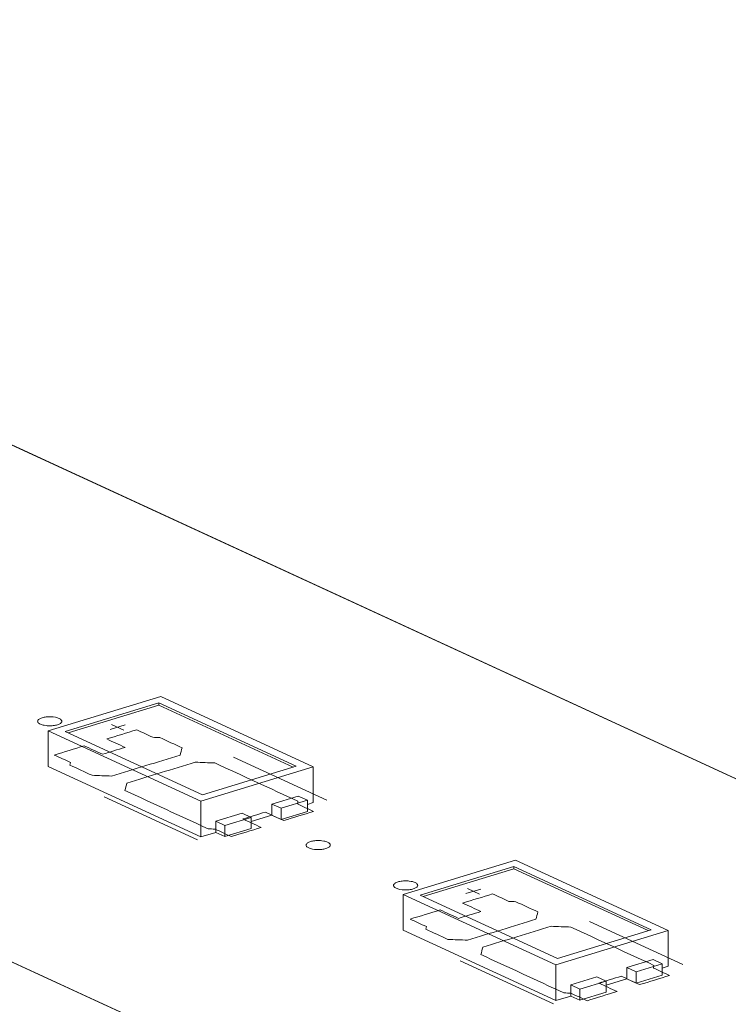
# Model space of a CAD drawing. Header units: inches. Extents: x -36 to 647, y 177 to 609.
# Tile 49 of 256: x 288 to 303, y 264 to 284. Entities that reach past the tile are written whole.
import ezdxf

# ---------------------------------------------------------------- set-up
doc = ezdxf.new("R2010")
doc.units = ezdxf.units.IN
doc.header["$MEASUREMENT"] = 0
doc.layers.add('1', color=7, linetype='Continuous')

# ---------------------------------------------------------------- blocks, each defined once
blk = doc.blocks.new('block 3382')
at = {"layer": '1', "color": 155, "lineweight": 18, "true_color": 0x4c7299}
blk.add_lwpolyline([(345.001, 238.214), (269.112, 273.221)], dxfattribs=at)
blk = doc.blocks.new('block 3430')
at = {"layer": '1', "color": 155, "lineweight": 18, "true_color": 0x4c7299}
blk.add_lwpolyline([(291.824, 268.028), (288.983, 269.338)], dxfattribs=at)
blk = doc.blocks.new('block 3431')
at = {"layer": '1', "color": 155, "lineweight": 18, "true_color": 0x4c7299}
blk.add_lwpolyline([(293.763, 268.62), (291.824, 268.028)], dxfattribs=at)
blk = doc.blocks.new('block 3432')
at = {"layer": '1', "color": 155, "lineweight": 18, "true_color": 0x4c7299}
blk.add_lwpolyline([(290.922, 269.931), (293.763, 268.62)], dxfattribs=at)
blk = doc.blocks.new('block 3433')
at = {"layer": '1', "color": 155, "lineweight": 18, "true_color": 0x4c7299}
blk.add_lwpolyline([(290.958, 270.063), (288.631, 269.352)], dxfattribs=at)
blk = doc.blocks.new('block 3434')
at = {"layer": '1', "color": 155, "lineweight": 18, "true_color": 0x4c7299}
blk.add_lwpolyline([(288.631, 269.352), (291.787, 267.896)], dxfattribs=at)
blk = doc.blocks.new('block 3435')
at = {"layer": '1', "color": 155, "lineweight": 18, "true_color": 0x4c7299}
blk.add_lwpolyline([(291.787, 267.896), (294.114, 268.607)], dxfattribs=at)
blk = doc.blocks.new('block 3436')
at = {"layer": '1', "color": 155, "lineweight": 18, "true_color": 0x4c7299}
blk.add_lwpolyline([(288.983, 269.338), (290.922, 269.931)], dxfattribs=at)
blk = doc.blocks.new('block 3437')
at = {"layer": '1', "color": 155, "lineweight": 18, "true_color": 0x4c7299}
blk.add_lwpolyline([(292.287, 267.394), (292.098, 267.481)], dxfattribs=at)
blk = doc.blocks.new('block 3438')
at = {"layer": '1', "color": 155, "lineweight": 18, "true_color": 0x4c7299}
blk.add_lwpolyline([(293.993, 267.915), (293.804, 268.002)], dxfattribs=at)
blk = doc.blocks.new('block 3439')
at = {"layer": '1', "color": 155, "lineweight": 18, "true_color": 0x4c7299}
blk.add_lwpolyline([(293.451, 267.749), (293.993, 267.915)], dxfattribs=at)
blk = doc.blocks.new('block 3440')
at = {"layer": '1', "color": 155, "lineweight": 18, "true_color": 0x4c7299}
blk.add_lwpolyline([(293.261, 267.836), (293.451, 267.749)], dxfattribs=at)
blk = doc.blocks.new('block 3441')
at = {"layer": '1', "color": 155, "lineweight": 18, "true_color": 0x4c7299}
blk.add_lwpolyline([(294.114, 268.607), (290.958, 270.063)], dxfattribs=at)
blk = doc.blocks.new('block 3442')
at = {"layer": '1', "color": 155, "lineweight": 18, "true_color": 0x4c7299}
blk.add_lwpolyline([(292.641, 267.647), (292.83, 267.559)], dxfattribs=at)
blk = doc.blocks.new('block 3443')
at = {"layer": '1', "color": 155, "lineweight": 18, "true_color": 0x4c7299}
blk.add_lwpolyline([(292.83, 267.559), (292.287, 267.394)], dxfattribs=at)
blk = doc.blocks.new('block 3544')
at = {"layer": '1', "color": 155, "lineweight": 18, "true_color": 0x4c7299}
blk.add_lwpolyline([(299.167, 264.641), (296.326, 265.951)], dxfattribs=at)
blk = doc.blocks.new('block 3545')
at = {"layer": '1', "color": 155, "lineweight": 18, "true_color": 0x4c7299}
blk.add_lwpolyline([(301.106, 265.233), (299.167, 264.641)], dxfattribs=at)
blk = doc.blocks.new('block 3546')
at = {"layer": '1', "color": 155, "lineweight": 18, "true_color": 0x4c7299}
blk.add_lwpolyline([(298.265, 266.543), (301.106, 265.233)], dxfattribs=at)
blk = doc.blocks.new('block 3547')
at = {"layer": '1', "color": 155, "lineweight": 18, "true_color": 0x4c7299}
blk.add_lwpolyline([(298.301, 266.675), (295.975, 265.964)], dxfattribs=at)
blk = doc.blocks.new('block 3548')
at = {"layer": '1', "color": 155, "lineweight": 18, "true_color": 0x4c7299}
blk.add_lwpolyline([(295.975, 265.964), (299.131, 264.509)], dxfattribs=at)
blk = doc.blocks.new('block 3549')
at = {"layer": '1', "color": 155, "lineweight": 18, "true_color": 0x4c7299}
blk.add_lwpolyline([(299.131, 264.509), (301.458, 265.219)], dxfattribs=at)
blk = doc.blocks.new('block 3550')
at = {"layer": '1', "color": 155, "lineweight": 18, "true_color": 0x4c7299}
blk.add_lwpolyline([(296.326, 265.951), (298.265, 266.543)], dxfattribs=at)
blk = doc.blocks.new('block 3551')
at = {"layer": '1', "color": 155, "lineweight": 18, "true_color": 0x4c7299}
blk.add_lwpolyline([(300.604, 264.449), (300.794, 264.362)], dxfattribs=at)
blk = doc.blocks.new('block 3552')
at = {"layer": '1', "color": 155, "lineweight": 18, "true_color": 0x4c7299}
blk.add_lwpolyline([(299.63, 264.006), (299.441, 264.094)], dxfattribs=at)
blk = doc.blocks.new('block 3553')
at = {"layer": '1', "color": 155, "lineweight": 18, "true_color": 0x4c7299}
blk.add_lwpolyline([(301.337, 264.528), (301.147, 264.615)], dxfattribs=at)
blk = doc.blocks.new('block 3554')
at = {"layer": '1', "color": 155, "lineweight": 18, "true_color": 0x4c7299}
blk.add_lwpolyline([(300.794, 264.362), (301.337, 264.528)], dxfattribs=at)
blk = doc.blocks.new('block 3555')
at = {"layer": '1', "color": 155, "lineweight": 18, "true_color": 0x4c7299}
blk.add_lwpolyline([(301.458, 265.219), (298.301, 266.675)], dxfattribs=at)
blk = doc.blocks.new('block 3556')
at = {"layer": '1', "color": 155, "lineweight": 18, "true_color": 0x4c7299}
blk.add_lwpolyline([(299.984, 264.259), (300.173, 264.172)], dxfattribs=at)
blk = doc.blocks.new('block 3557')
at = {"layer": '1', "color": 155, "lineweight": 18, "true_color": 0x4c7299}
blk.add_lwpolyline([(300.173, 264.172), (299.63, 264.006)], dxfattribs=at)
blk = doc.blocks.new('block 3935')
at = {"layer": '1', "color": 155, "lineweight": 18, "true_color": 0x4c7299}
blk.add_lwpolyline([(283.072, 277.486), (351.804, 245.781)], dxfattribs=at)
blk = doc.blocks.new('block 4550')
at = {"layer": '1', "color": 155, "lineweight": 18, "true_color": 0x4c7299}
blk.add_lwpolyline([(294.114, 268.607), (294.114, 267.865)], dxfattribs=at)
blk = doc.blocks.new('block 4551')
at = {"layer": '1', "color": 155, "lineweight": 18, "true_color": 0x4c7299}
blk.add_lwpolyline([(288.631, 269.352), (288.631, 268.61)], dxfattribs=at)
blk = doc.blocks.new('block 4552')
at = {"layer": '1', "color": 155, "lineweight": 18, "true_color": 0x4c7299}
blk.add_lwpolyline([(291.787, 267.896), (291.787, 267.154)], dxfattribs=at)
blk = doc.blocks.new('block 4553')
at = {"layer": '1', "color": 155, "lineweight": 18, "true_color": 0x4c7299}
blk.add_lwpolyline([(290.922, 269.884), (290.922, 269.931)], dxfattribs=at)
blk = doc.blocks.new('block 4554')
at = {"layer": '1', "color": 155, "lineweight": 18, "true_color": 0x4c7299}
blk.add_lwpolyline([(289.044, 269.31), (290.922, 269.884)], dxfattribs=at)
blk = doc.blocks.new('block 4555')
at = {"layer": '1', "color": 155, "lineweight": 18, "true_color": 0x4c7299}
blk.add_lwpolyline([(290.922, 269.884), (293.702, 268.602)], dxfattribs=at)
blk = doc.blocks.new('block 4556')
at = {"layer": '1', "color": 155, "lineweight": 18, "true_color": 0x4c7299}
blk.add_lwpolyline([(292.098, 267.481), (292.098, 267.249)], dxfattribs=at)
blk = doc.blocks.new('block 4557')
at = {"layer": '1', "color": 155, "lineweight": 18, "true_color": 0x4c7299}
blk.add_lwpolyline([(293.261, 267.836), (293.261, 267.605)], dxfattribs=at)
blk = doc.blocks.new('block 4558')
at = {"layer": '1', "color": 155, "lineweight": 18, "true_color": 0x4c7299}
blk.add_lwpolyline([(293.451, 267.749), (293.451, 267.517)], dxfattribs=at)
blk = doc.blocks.new('block 4559')
at = {"layer": '1', "color": 155, "lineweight": 18, "true_color": 0x4c7299}
blk.add_lwpolyline([(293.993, 267.915), (293.993, 267.683)], dxfattribs=at)
blk = doc.blocks.new('block 4560')
at = {"layer": '1', "color": 155, "lineweight": 18, "true_color": 0x4c7299}
blk.add_lwpolyline([(293.804, 268.002), (293.261, 267.836)], dxfattribs=at)
blk = doc.blocks.new('block 4561')
at = {"layer": '1', "color": 155, "lineweight": 18, "true_color": 0x4c7299}
blk.add_lwpolyline([(292.287, 267.394), (292.287, 267.162)], dxfattribs=at)
blk = doc.blocks.new('block 4562')
at = {"layer": '1', "color": 155, "lineweight": 18, "true_color": 0x4c7299}
blk.add_lwpolyline([(292.83, 267.559), (292.83, 267.328)], dxfattribs=at)
blk = doc.blocks.new('block 4563')
at = {"layer": '1', "color": 155, "lineweight": 18, "true_color": 0x4c7299}
blk.add_lwpolyline([(292.098, 267.481), (292.641, 267.647)], dxfattribs=at)
blk = doc.blocks.new('block 4564')
at = {"layer": '1', "color": 155, "lineweight": 18, "true_color": 0x4c7299}
blk.add_lwpolyline([(292.83, 267.328), (292.287, 267.162)], dxfattribs=at)
blk = doc.blocks.new('block 4565')
at = {"layer": '1', "color": 155, "lineweight": 18, "true_color": 0x4c7299}
blk.add_lwpolyline([(293.451, 267.517), (293.993, 267.683)], dxfattribs=at)
blk = doc.blocks.new('block 4566')
at = {"layer": '1', "color": 155, "lineweight": 18, "true_color": 0x4c7299}
blk.add_lwpolyline([(292.287, 267.162), (292.098, 267.249)], dxfattribs=at)
blk = doc.blocks.new('block 4567')
at = {"layer": '1', "color": 155, "lineweight": 18, "true_color": 0x4c7299}
blk.add_lwpolyline([(293.261, 267.605), (293.451, 267.517)], dxfattribs=at)
blk = doc.blocks.new('block 4568')
at = {"layer": '1', "color": 155, "lineweight": 18, "true_color": 0x4c7299}
blk.add_lwpolyline([(288.631, 268.61), (291.787, 267.154)], dxfattribs=at)
blk = doc.blocks.new('block 4569')
at = {"layer": '1', "color": 155, "lineweight": 18, "true_color": 0x4c7299}
blk.add_lwpolyline([(291.787, 267.154), (292.098, 267.249)], dxfattribs=at)
blk = doc.blocks.new('block 4570')
at = {"layer": '1', "color": 155, "lineweight": 18, "true_color": 0x4c7299}
blk.add_lwpolyline([(293.993, 267.828), (294.114, 267.865)], dxfattribs=at)
blk = doc.blocks.new('block 4571')
at = {"layer": '1', "color": 155, "lineweight": 18, "true_color": 0x4c7299}
blk.add_lwpolyline([(292.83, 267.473), (293.261, 267.605)], dxfattribs=at)
blk = doc.blocks.new('block 4729')
at = {"layer": '1', "color": 155, "lineweight": 18, "true_color": 0x4c7299}
blk.add_lwpolyline([(301.458, 265.219), (301.458, 264.478)], dxfattribs=at)
blk = doc.blocks.new('block 4730')
at = {"layer": '1', "color": 155, "lineweight": 18, "true_color": 0x4c7299}
blk.add_lwpolyline([(295.975, 265.964), (295.975, 265.223)], dxfattribs=at)
blk = doc.blocks.new('block 4731')
at = {"layer": '1', "color": 155, "lineweight": 18, "true_color": 0x4c7299}
blk.add_lwpolyline([(299.131, 264.509), (299.131, 263.767)], dxfattribs=at)
blk = doc.blocks.new('block 4732')
at = {"layer": '1', "color": 155, "lineweight": 18, "true_color": 0x4c7299}
blk.add_lwpolyline([(298.265, 266.497), (298.265, 266.543)], dxfattribs=at)
blk = doc.blocks.new('block 4733')
at = {"layer": '1', "color": 155, "lineweight": 18, "true_color": 0x4c7299}
blk.add_lwpolyline([(296.387, 265.923), (298.265, 266.497)], dxfattribs=at)
blk = doc.blocks.new('block 4734')
at = {"layer": '1', "color": 155, "lineweight": 18, "true_color": 0x4c7299}
blk.add_lwpolyline([(298.265, 266.497), (301.045, 265.215)], dxfattribs=at)
blk = doc.blocks.new('block 4735')
at = {"layer": '1', "color": 155, "lineweight": 18, "true_color": 0x4c7299}
blk.add_lwpolyline([(300.604, 264.449), (300.604, 264.217)], dxfattribs=at)
blk = doc.blocks.new('block 4736')
at = {"layer": '1', "color": 155, "lineweight": 18, "true_color": 0x4c7299}
blk.add_lwpolyline([(299.441, 264.094), (299.441, 263.862)], dxfattribs=at)
blk = doc.blocks.new('block 4737')
at = {"layer": '1', "color": 155, "lineweight": 18, "true_color": 0x4c7299}
blk.add_lwpolyline([(299.63, 264.006), (299.63, 263.775)], dxfattribs=at)
blk = doc.blocks.new('block 4738')
at = {"layer": '1', "color": 155, "lineweight": 18, "true_color": 0x4c7299}
blk.add_lwpolyline([(300.173, 264.172), (300.173, 263.94)], dxfattribs=at)
blk = doc.blocks.new('block 4739')
at = {"layer": '1', "color": 155, "lineweight": 18, "true_color": 0x4c7299}
blk.add_lwpolyline([(301.147, 264.615), (300.604, 264.449)], dxfattribs=at)
blk = doc.blocks.new('block 4740')
at = {"layer": '1', "color": 155, "lineweight": 18, "true_color": 0x4c7299}
blk.add_lwpolyline([(300.794, 264.362), (300.794, 264.13)], dxfattribs=at)
blk = doc.blocks.new('block 4741')
at = {"layer": '1', "color": 155, "lineweight": 18, "true_color": 0x4c7299}
blk.add_lwpolyline([(301.337, 264.528), (301.337, 264.296)], dxfattribs=at)
blk = doc.blocks.new('block 4742')
at = {"layer": '1', "color": 155, "lineweight": 18, "true_color": 0x4c7299}
blk.add_lwpolyline([(299.441, 264.094), (299.984, 264.259)], dxfattribs=at)
blk = doc.blocks.new('block 4743')
at = {"layer": '1', "color": 155, "lineweight": 18, "true_color": 0x4c7299}
blk.add_lwpolyline([(300.173, 263.94), (299.63, 263.775)], dxfattribs=at)
blk = doc.blocks.new('block 4744')
at = {"layer": '1', "color": 155, "lineweight": 18, "true_color": 0x4c7299}
blk.add_lwpolyline([(300.794, 264.13), (301.337, 264.296)], dxfattribs=at)
blk = doc.blocks.new('block 4745')
at = {"layer": '1', "color": 155, "lineweight": 18, "true_color": 0x4c7299}
blk.add_lwpolyline([(299.63, 263.775), (299.441, 263.862)], dxfattribs=at)
blk = doc.blocks.new('block 4746')
at = {"layer": '1', "color": 155, "lineweight": 18, "true_color": 0x4c7299}
blk.add_lwpolyline([(300.604, 264.217), (300.794, 264.13)], dxfattribs=at)
blk = doc.blocks.new('block 4747')
at = {"layer": '1', "color": 155, "lineweight": 18, "true_color": 0x4c7299}
blk.add_lwpolyline([(295.975, 265.223), (299.131, 263.767)], dxfattribs=at)
blk = doc.blocks.new('block 4748')
at = {"layer": '1', "color": 155, "lineweight": 18, "true_color": 0x4c7299}
blk.add_lwpolyline([(299.131, 263.767), (299.441, 263.862)], dxfattribs=at)
blk = doc.blocks.new('block 4749')
at = {"layer": '1', "color": 155, "lineweight": 18, "true_color": 0x4c7299}
blk.add_lwpolyline([(301.337, 264.441), (301.458, 264.478)], dxfattribs=at)
blk = doc.blocks.new('block 4750')
at = {"layer": '1', "color": 155, "lineweight": 18, "true_color": 0x4c7299}
blk.add_lwpolyline([(300.173, 264.086), (300.604, 264.217)], dxfattribs=at)
blk = doc.blocks.new('block 5793')
at = {"layer": '1', "color": 18, "lineweight": 13, "true_color": 0x4c0000}
blk.add_lwpolyline([(299.085, 263.698), (297.154, 264.589)], dxfattribs=at)
blk = doc.blocks.new('block 5796')
at = {"layer": '1', "color": 18, "lineweight": 13, "true_color": 0x4c0000}
blk.add_lwpolyline([(299.085, 263.698), (297.154, 264.589)], dxfattribs=at)
blk = doc.blocks.new('block 5811')
at = {"layer": '1', "color": 18, "lineweight": 13, "true_color": 0x4c0000}
blk.add_lwpolyline([(345.001, 238.214), (269.112, 273.221)], dxfattribs=at)
blk = doc.blocks.new('block 5822')
at = {"layer": '1', "color": 18, "lineweight": 13, "true_color": 0x4c0000}
blk.add_lwpolyline([(291.721, 267.095), (289.789, 267.986)], dxfattribs=at)
blk = doc.blocks.new('block 5828')
at = {"layer": '1', "color": 18, "lineweight": 13, "true_color": 0x4c0000}
blk.add_lwpolyline([(291.721, 267.095), (289.789, 267.986)], dxfattribs=at)
blk = doc.blocks.new('block 5837')
at = {"layer": '1', "color": 18, "lineweight": 13, "true_color": 0x4c0000}
blk.add_lwpolyline([(345.001, 238.214), (269.112, 273.221)], dxfattribs=at)
blk = doc.blocks.new('block 5983')
at = {"layer": '1', "color": 18, "lineweight": 13, "true_color": 0x4c0000}
blk.add_lwpolyline([(294.399, 267.913), (292.468, 268.804)], dxfattribs=at)
blk = doc.blocks.new('block 5989')
at = {"layer": '1', "color": 18, "lineweight": 13, "true_color": 0x4c0000}
blk.add_lwpolyline([(301.764, 264.516), (299.832, 265.407)], dxfattribs=at)
blk = doc.blocks.new('block 5991')
at = {"layer": '1', "color": 18, "lineweight": 13, "true_color": 0x4c0000}
blk.add_lwpolyline([(297.275, 265.981), (297.585, 266.076)], dxfattribs=at)
blk = doc.blocks.new('block 5996')
at = {"layer": '1', "color": 18, "lineweight": 13, "true_color": 0x4c0000}
blk.add_lwpolyline([(297.304, 266.087), (297.556, 265.97)], dxfattribs=at)
blk = doc.blocks.new('block 5997')
at = {"layer": '1', "color": 18, "lineweight": 13, "true_color": 0x4c0000}
blk.add_lwpolyline([(289.939, 269.484), (290.192, 269.367)], dxfattribs=at)
blk = doc.blocks.new('block 6003')
at = {"layer": '1', "color": 18, "lineweight": 13, "true_color": 0x4c0000}
blk.add_lwpolyline([(297.304, 266.087), (297.556, 265.97)], dxfattribs=at)
blk = doc.blocks.new('block 6004')
at = {"layer": '1', "color": 18, "lineweight": 13, "true_color": 0x4c0000}
blk.add_lwpolyline([(289.939, 269.484), (290.192, 269.367)], dxfattribs=at)
blk = doc.blocks.new('block 6014')
at = {"layer": '1', "color": 18, "lineweight": 13, "true_color": 0x4c0000}
blk.add_lwpolyline([(297.275, 265.981), (297.585, 266.076)], dxfattribs=at)
blk = doc.blocks.new('block 6016')
at = {"layer": '1', "color": 18, "lineweight": 13, "true_color": 0x4c0000}
blk.add_lwpolyline([(301.764, 264.516), (299.832, 265.407)], dxfattribs=at)
blk = doc.blocks.new('block 6018')
at = {"layer": '1', "color": 18, "lineweight": 13, "true_color": 0x4c0000}
blk.add_lwpolyline([(294.399, 267.913), (292.468, 268.804)], dxfattribs=at)
blk = doc.blocks.new('block 6033')
at = {"layer": '1', "color": 18, "lineweight": 13, "true_color": 0x4c0000}
blk.add_lwpolyline([(289.91, 269.378), (290.221, 269.473)], dxfattribs=at)
blk = doc.blocks.new('block 6044')
at = {"layer": '1', "color": 18, "lineweight": 13, "true_color": 0x4c0000}
blk.add_lwpolyline([(289.91, 269.378), (290.221, 269.473)], dxfattribs=at)
blk = doc.blocks.new('block 6051')
at = {"layer": '1', "color": 18, "lineweight": 13, "true_color": 0x4c0000}
blk.add_lwpolyline([(283.072, 277.486), (351.804, 245.781)], dxfattribs=at)
blk = doc.blocks.new('block 6054')
at = {"layer": '1', "color": 18, "lineweight": 13, "true_color": 0x4c0000}
blk.add_lwpolyline([(283.072, 277.486), (351.804, 245.781)], dxfattribs=at)
blk = doc.blocks.new('block 9164')
at = {"layer": '1', "color": 18, "lineweight": 13, "true_color": 0x4c0000}
for points in [[(220.836, 306.195), (268.057, 284.413), (271.008, 283.051), (272.484, 282.37), (272.893, 282.043), (272.116, 281.701), (272.343, 280.83), (274.504, 280.502), (276.397, 280.566), (277.872, 279.885), (279.348, 279.204), (280.086, 278.864), (279.532, 278.556), (279.249, 277.688), (281.167, 277.191), (283.261, 277.399), (284.736, 276.719), (287.688, 275.357), (311.298, 264.466)], [(311.506, 253.665), (287.896, 264.556), (276.09, 270.002), (270.188, 272.725), (269.45, 273.065), (269.151, 273.233), (269.6, 273.374), (270.201, 274.218), (268.488, 274.81), (266.272, 274.531)]]:
    blk.add_lwpolyline(points, dxfattribs=at)
blk = doc.blocks.new('block 9183')
at = {"layer": '1', "color": 18, "lineweight": 13, "true_color": 0x4c0000}
blk.add_open_spline([(298.763, 265.603), (298.749, 265.552), (298.736, 265.501), (298.722, 265.45), (298.251, 265.306), (297.779, 265.162), (297.307, 265.018), (297.172, 265.023), (297.037, 265.029), (296.901, 265.034), (296.749, 265.104), (296.597, 265.175), (296.445, 265.245), (296.448, 265.263), (296.452, 265.281), (296.455, 265.3), (296.343, 265.351), (296.232, 265.403), (296.12, 265.454), (296.327, 265.517), (296.534, 265.58), (296.741, 265.644), (296.867, 265.585), (296.993, 265.527), (297.119, 265.469), (297.275, 265.516), (297.43, 265.564), (297.585, 265.611), (297.459, 265.669), (297.332, 265.727), (297.206, 265.786), (297.413, 265.849), (297.62, 265.912), (297.827, 265.975), (297.938, 265.924), (298.05, 265.872), (298.161, 265.821), (298.21, 265.818), (298.258, 265.816), (298.306, 265.813), (298.459, 265.743), (298.611, 265.673), (298.763, 265.603)], degree=3, knots=[0, 0, 0, 0, 1, 1, 1, 2, 2, 2, 3, 3, 3, 4, 4, 4, 5, 5, 5, 6, 6, 6, 7, 7, 7, 8, 8, 8, 9, 9, 9, 10, 10, 10, 11, 11, 11, 12, 12, 12, 13, 13, 13, 14, 14, 14, 14], dxfattribs=at)
blk = doc.blocks.new('block 9230')
at = {"layer": '1', "color": 18, "lineweight": 13, "true_color": 0x4c0000}
blk.add_open_spline([(291.399, 269), (291.385, 268.949), (291.372, 268.898), (291.358, 268.847), (290.886, 268.703), (290.415, 268.559), (289.943, 268.415), (289.808, 268.42), (289.672, 268.426), (289.537, 268.431), (289.385, 268.501), (289.233, 268.572), (289.081, 268.642), (289.084, 268.66), (289.087, 268.678), (289.091, 268.697), (288.979, 268.748), (288.868, 268.8), (288.756, 268.851), (288.963, 268.914), (289.17, 268.977), (289.376, 269.041), (289.503, 268.982), (289.629, 268.924), (289.755, 268.866), (289.91, 268.913), (290.065, 268.961), (290.221, 269.008), (290.094, 269.066), (289.968, 269.125), (289.842, 269.183), (290.049, 269.246), (290.255, 269.309), (290.462, 269.372), (290.574, 269.321), (290.685, 269.269), (290.797, 269.218), (290.845, 269.215), (290.894, 269.213), (290.942, 269.21), (291.094, 269.14), (291.246, 269.07), (291.399, 269)], degree=3, knots=[0, 0, 0, 0, 1, 1, 1, 2, 2, 2, 3, 3, 3, 4, 4, 4, 5, 5, 5, 6, 6, 6, 7, 7, 7, 8, 8, 8, 9, 9, 9, 10, 10, 10, 11, 11, 11, 12, 12, 12, 13, 13, 13, 14, 14, 14, 14], dxfattribs=at)
blk = doc.blocks.new('block 9231')
at = {"layer": '1', "color": 18, "lineweight": 13, "true_color": 0x4c0000}
blk.add_open_spline([(293.503, 267.494), (293.71, 267.557), (293.917, 267.62), (294.123, 267.684), (294.012, 267.735), (293.9, 267.786), (293.789, 267.838), (293.792, 267.856), (293.795, 267.875), (293.799, 267.893), (293.226, 268.157), (292.653, 268.421), (292.08, 268.686), (291.944, 268.691), (291.809, 268.696), (291.674, 268.702), (291.202, 268.558), (290.73, 268.414), (290.259, 268.27), (290.245, 268.219), (290.232, 268.168), (290.218, 268.117), (290.791, 267.853), (291.364, 267.588), (291.937, 267.324), (291.986, 267.322), (292.034, 267.319), (292.082, 267.317), (292.194, 267.265), (292.305, 267.214), (292.417, 267.162), (292.624, 267.225), (292.831, 267.289), (293.038, 267.352), (292.911, 267.41), (292.785, 267.468), (292.659, 267.527), (292.814, 267.574), (292.969, 267.621), (293.124, 267.669), (293.25, 267.61), (293.377, 267.552), (293.503, 267.494)], degree=3, knots=[0, 0, 0, 0, 1, 1, 1, 2, 2, 2, 3, 3, 3, 4, 4, 4, 5, 5, 5, 6, 6, 6, 7, 7, 7, 8, 8, 8, 9, 9, 9, 10, 10, 10, 11, 11, 11, 12, 12, 12, 13, 13, 13, 14, 14, 14, 14], dxfattribs=at)
blk = doc.blocks.new('block 9278')
at = {"layer": '1', "color": 18, "lineweight": 13, "true_color": 0x4c0000}
blk.add_open_spline([(300.867, 264.097), (301.074, 264.16), (301.281, 264.223), (301.488, 264.286), (301.376, 264.338), (301.264, 264.389), (301.153, 264.441), (301.156, 264.459), (301.16, 264.477), (301.163, 264.496), (300.59, 264.76), (300.017, 265.024), (299.444, 265.289), (299.309, 265.294), (299.173, 265.299), (299.038, 265.305), (298.566, 265.161), (298.095, 265.017), (297.623, 264.872), (297.61, 264.822), (297.596, 264.771), (297.583, 264.72), (298.156, 264.456), (298.728, 264.191), (299.301, 263.927), (299.35, 263.925), (299.398, 263.922), (299.447, 263.92), (299.558, 263.868), (299.67, 263.817), (299.781, 263.765), (299.988, 263.828), (300.195, 263.892), (300.402, 263.955), (300.276, 264.013), (300.149, 264.071), (300.023, 264.129), (300.178, 264.177), (300.333, 264.224), (300.488, 264.272), (300.615, 264.213), (300.741, 264.155), (300.867, 264.097)], degree=3, knots=[0, 0, 0, 0, 1, 1, 1, 2, 2, 2, 3, 3, 3, 4, 4, 4, 5, 5, 5, 6, 6, 6, 7, 7, 7, 8, 8, 8, 9, 9, 9, 10, 10, 10, 11, 11, 11, 12, 12, 12, 13, 13, 13, 14, 14, 14, 14], dxfattribs=at)
blk = doc.blocks.new('block 9280')
at = {"layer": '1', "color": 18, "lineweight": 13, "true_color": 0x4c0000}
blk.add_open_spline([(291.399, 269), (291.385, 268.949), (291.372, 268.898), (291.358, 268.847), (290.886, 268.703), (290.415, 268.559), (289.943, 268.415), (289.808, 268.42), (289.672, 268.426), (289.537, 268.431), (289.385, 268.501), (289.233, 268.572), (289.081, 268.642), (289.084, 268.66), (289.087, 268.678), (289.091, 268.697), (288.979, 268.748), (288.868, 268.8), (288.756, 268.851), (288.963, 268.914), (289.17, 268.977), (289.376, 269.041), (289.503, 268.982), (289.629, 268.924), (289.755, 268.866), (289.91, 268.913), (290.065, 268.961), (290.221, 269.008), (290.094, 269.066), (289.968, 269.125), (289.842, 269.183), (290.049, 269.246), (290.255, 269.309), (290.462, 269.372), (290.574, 269.321), (290.685, 269.269), (290.797, 269.218), (290.845, 269.215), (290.894, 269.213), (290.942, 269.21), (291.094, 269.14), (291.246, 269.07), (291.399, 269)], degree=3, knots=[0, 0, 0, 0, 1, 1, 1, 2, 2, 2, 3, 3, 3, 4, 4, 4, 5, 5, 5, 6, 6, 6, 7, 7, 7, 8, 8, 8, 9, 9, 9, 10, 10, 10, 11, 11, 11, 12, 12, 12, 13, 13, 13, 14, 14, 14, 14], dxfattribs=at)
blk = doc.blocks.new('block 9301')
at = {"layer": '1', "color": 18, "lineweight": 13, "true_color": 0x4c0000}
blk.add_open_spline([(300.867, 264.097), (301.074, 264.16), (301.281, 264.223), (301.488, 264.286), (301.376, 264.338), (301.264, 264.389), (301.153, 264.441), (301.156, 264.459), (301.16, 264.477), (301.163, 264.496), (300.59, 264.76), (300.017, 265.024), (299.444, 265.289), (299.309, 265.294), (299.173, 265.299), (299.038, 265.305), (298.566, 265.161), (298.095, 265.017), (297.623, 264.872), (297.61, 264.822), (297.596, 264.771), (297.583, 264.72), (298.156, 264.456), (298.728, 264.191), (299.301, 263.927), (299.35, 263.925), (299.398, 263.922), (299.447, 263.92), (299.558, 263.868), (299.67, 263.817), (299.781, 263.765), (299.988, 263.828), (300.195, 263.892), (300.402, 263.955), (300.276, 264.013), (300.149, 264.071), (300.023, 264.129), (300.178, 264.177), (300.333, 264.224), (300.488, 264.272), (300.615, 264.213), (300.741, 264.155), (300.867, 264.097)], degree=3, knots=[0, 0, 0, 0, 1, 1, 1, 2, 2, 2, 3, 3, 3, 4, 4, 4, 5, 5, 5, 6, 6, 6, 7, 7, 7, 8, 8, 8, 9, 9, 9, 10, 10, 10, 11, 11, 11, 12, 12, 12, 13, 13, 13, 14, 14, 14, 14], dxfattribs=at)
blk = doc.blocks.new('block 9334')
at = {"layer": '1', "color": 18, "lineweight": 13, "true_color": 0x4c0000}
blk.add_open_spline([(293.503, 267.494), (293.71, 267.557), (293.917, 267.62), (294.123, 267.684), (294.012, 267.735), (293.9, 267.786), (293.789, 267.838), (293.792, 267.856), (293.795, 267.875), (293.799, 267.893), (293.226, 268.157), (292.653, 268.421), (292.08, 268.686), (291.944, 268.691), (291.809, 268.696), (291.674, 268.702), (291.202, 268.558), (290.73, 268.414), (290.259, 268.27), (290.245, 268.219), (290.232, 268.168), (290.218, 268.117), (290.791, 267.853), (291.364, 267.588), (291.937, 267.324), (291.986, 267.322), (292.034, 267.319), (292.082, 267.317), (292.194, 267.265), (292.305, 267.214), (292.417, 267.162), (292.624, 267.225), (292.831, 267.289), (293.038, 267.352), (292.911, 267.41), (292.785, 267.468), (292.659, 267.527), (292.814, 267.574), (292.969, 267.621), (293.124, 267.669), (293.25, 267.61), (293.377, 267.552), (293.503, 267.494)], degree=3, knots=[0, 0, 0, 0, 1, 1, 1, 2, 2, 2, 3, 3, 3, 4, 4, 4, 5, 5, 5, 6, 6, 6, 7, 7, 7, 8, 8, 8, 9, 9, 9, 10, 10, 10, 11, 11, 11, 12, 12, 12, 13, 13, 13, 14, 14, 14, 14], dxfattribs=at)
blk = doc.blocks.new('block 9350')
at = {"layer": '1', "color": 18, "lineweight": 13, "true_color": 0x4c0000}
blk.add_open_spline([(291.399, 269), (291.385, 268.949), (291.372, 268.898), (291.358, 268.847), (290.886, 268.703), (290.415, 268.559), (289.943, 268.415), (289.808, 268.42), (289.672, 268.426), (289.537, 268.431), (289.385, 268.501), (289.233, 268.572), (289.081, 268.642), (289.084, 268.66), (289.087, 268.678), (289.091, 268.697), (288.979, 268.748), (288.868, 268.8), (288.756, 268.851), (288.963, 268.914), (289.17, 268.977), (289.376, 269.041), (289.503, 268.982), (289.629, 268.924), (289.755, 268.866), (289.91, 268.913), (290.065, 268.961), (290.221, 269.008), (290.094, 269.066), (289.968, 269.125), (289.842, 269.183), (290.049, 269.246), (290.255, 269.309), (290.462, 269.372), (290.574, 269.321), (290.685, 269.269), (290.797, 269.218), (290.845, 269.215), (290.894, 269.213), (290.942, 269.21), (291.094, 269.14), (291.246, 269.07), (291.399, 269)], degree=3, knots=[0, 0, 0, 0, 1, 1, 1, 2, 2, 2, 3, 3, 3, 4, 4, 4, 5, 5, 5, 6, 6, 6, 7, 7, 7, 8, 8, 8, 9, 9, 9, 10, 10, 10, 11, 11, 11, 12, 12, 12, 13, 13, 13, 14, 14, 14, 14], dxfattribs=at)
blk = doc.blocks.new('block 9362')
at = {"layer": '1', "color": 18, "lineweight": 13, "true_color": 0x4c0000}
blk.add_open_spline([(298.763, 265.603), (298.749, 265.552), (298.736, 265.501), (298.722, 265.45), (298.251, 265.306), (297.779, 265.162), (297.307, 265.018), (297.172, 265.023), (297.037, 265.029), (296.901, 265.034), (296.749, 265.104), (296.597, 265.175), (296.445, 265.245), (296.448, 265.263), (296.452, 265.281), (296.455, 265.3), (296.343, 265.351), (296.232, 265.403), (296.12, 265.454), (296.327, 265.517), (296.534, 265.58), (296.741, 265.644), (296.867, 265.585), (296.993, 265.527), (297.119, 265.469), (297.275, 265.516), (297.43, 265.564), (297.585, 265.611), (297.459, 265.669), (297.332, 265.727), (297.206, 265.786), (297.413, 265.849), (297.62, 265.912), (297.827, 265.975), (297.938, 265.924), (298.05, 265.872), (298.161, 265.821), (298.21, 265.818), (298.258, 265.816), (298.306, 265.813), (298.459, 265.743), (298.611, 265.673), (298.763, 265.603)], degree=3, knots=[0, 0, 0, 0, 1, 1, 1, 2, 2, 2, 3, 3, 3, 4, 4, 4, 5, 5, 5, 6, 6, 6, 7, 7, 7, 8, 8, 8, 9, 9, 9, 10, 10, 10, 11, 11, 11, 12, 12, 12, 13, 13, 13, 14, 14, 14, 14], dxfattribs=at)
blk = doc.blocks.new('block 9367')
at = {"layer": '1', "color": 18, "lineweight": 13, "true_color": 0x4c0000}
blk.add_open_spline([(300.867, 264.097), (301.074, 264.16), (301.281, 264.223), (301.488, 264.286), (301.376, 264.338), (301.264, 264.389), (301.153, 264.441), (301.156, 264.459), (301.16, 264.477), (301.163, 264.496), (300.59, 264.76), (300.017, 265.024), (299.444, 265.289), (299.309, 265.294), (299.173, 265.299), (299.038, 265.305), (298.566, 265.161), (298.095, 265.017), (297.623, 264.872), (297.61, 264.822), (297.596, 264.771), (297.583, 264.72), (298.156, 264.456), (298.728, 264.191), (299.301, 263.927), (299.35, 263.925), (299.398, 263.922), (299.447, 263.92), (299.558, 263.868), (299.67, 263.817), (299.781, 263.765), (299.988, 263.828), (300.195, 263.892), (300.402, 263.955), (300.276, 264.013), (300.149, 264.071), (300.023, 264.129), (300.178, 264.177), (300.333, 264.224), (300.488, 264.272), (300.615, 264.213), (300.741, 264.155), (300.867, 264.097)], degree=3, knots=[0, 0, 0, 0, 1, 1, 1, 2, 2, 2, 3, 3, 3, 4, 4, 4, 5, 5, 5, 6, 6, 6, 7, 7, 7, 8, 8, 8, 9, 9, 9, 10, 10, 10, 11, 11, 11, 12, 12, 12, 13, 13, 13, 14, 14, 14, 14], dxfattribs=at)
blk = doc.blocks.new('block 9409')
at = {"layer": '1', "color": 18, "lineweight": 13, "true_color": 0x4c0000}
blk.add_open_spline([(291.399, 269), (291.385, 268.949), (291.372, 268.898), (291.358, 268.847), (290.886, 268.703), (290.415, 268.559), (289.943, 268.415), (289.808, 268.42), (289.672, 268.426), (289.537, 268.431), (289.385, 268.501), (289.233, 268.572), (289.081, 268.642), (289.084, 268.66), (289.087, 268.678), (289.091, 268.697), (288.979, 268.748), (288.868, 268.8), (288.756, 268.851), (288.963, 268.914), (289.17, 268.977), (289.376, 269.041), (289.503, 268.982), (289.629, 268.924), (289.755, 268.866), (289.91, 268.913), (290.065, 268.961), (290.221, 269.008), (290.094, 269.066), (289.968, 269.125), (289.842, 269.183), (290.049, 269.246), (290.255, 269.309), (290.462, 269.372), (290.574, 269.321), (290.685, 269.269), (290.797, 269.218), (290.845, 269.215), (290.894, 269.213), (290.942, 269.21), (291.094, 269.14), (291.246, 269.07), (291.399, 269)], degree=3, knots=[0, 0, 0, 0, 1, 1, 1, 2, 2, 2, 3, 3, 3, 4, 4, 4, 5, 5, 5, 6, 6, 6, 7, 7, 7, 8, 8, 8, 9, 9, 9, 10, 10, 10, 11, 11, 11, 12, 12, 12, 13, 13, 13, 14, 14, 14, 14], dxfattribs=at)
blk = doc.blocks.new('block 9460')
at = {"layer": '1', "color": 18, "lineweight": 13, "true_color": 0x4c0000}
blk.add_open_spline([(300.867, 264.097), (301.074, 264.16), (301.281, 264.223), (301.488, 264.286), (301.376, 264.338), (301.264, 264.389), (301.153, 264.441), (301.156, 264.459), (301.16, 264.477), (301.163, 264.496), (300.59, 264.76), (300.017, 265.024), (299.444, 265.289), (299.309, 265.294), (299.173, 265.299), (299.038, 265.305), (298.566, 265.161), (298.095, 265.017), (297.623, 264.872), (297.61, 264.822), (297.596, 264.771), (297.583, 264.72), (298.156, 264.456), (298.728, 264.191), (299.301, 263.927), (299.35, 263.925), (299.398, 263.922), (299.447, 263.92), (299.558, 263.868), (299.67, 263.817), (299.781, 263.765), (299.988, 263.828), (300.195, 263.892), (300.402, 263.955), (300.276, 264.013), (300.149, 264.071), (300.023, 264.129), (300.178, 264.177), (300.333, 264.224), (300.488, 264.272), (300.615, 264.213), (300.741, 264.155), (300.867, 264.097)], degree=3, knots=[0, 0, 0, 0, 1, 1, 1, 2, 2, 2, 3, 3, 3, 4, 4, 4, 5, 5, 5, 6, 6, 6, 7, 7, 7, 8, 8, 8, 9, 9, 9, 10, 10, 10, 11, 11, 11, 12, 12, 12, 13, 13, 13, 14, 14, 14, 14], dxfattribs=at)
blk = doc.blocks.new('block 9488')
at = {"layer": '1', "color": 18, "lineweight": 13, "true_color": 0x4c0000}
blk.add_open_spline([(293.503, 267.494), (293.71, 267.557), (293.917, 267.62), (294.123, 267.684), (294.012, 267.735), (293.9, 267.786), (293.789, 267.838), (293.792, 267.856), (293.795, 267.875), (293.799, 267.893), (293.226, 268.157), (292.653, 268.421), (292.08, 268.686), (291.944, 268.691), (291.809, 268.696), (291.674, 268.702), (291.202, 268.558), (290.73, 268.414), (290.259, 268.27), (290.245, 268.219), (290.232, 268.168), (290.218, 268.117), (290.791, 267.853), (291.364, 267.588), (291.937, 267.324), (291.986, 267.322), (292.034, 267.319), (292.082, 267.317), (292.194, 267.265), (292.305, 267.214), (292.417, 267.162), (292.624, 267.225), (292.831, 267.289), (293.038, 267.352), (292.911, 267.41), (292.785, 267.468), (292.659, 267.527), (292.814, 267.574), (292.969, 267.621), (293.124, 267.669), (293.25, 267.61), (293.377, 267.552), (293.503, 267.494)], degree=3, knots=[0, 0, 0, 0, 1, 1, 1, 2, 2, 2, 3, 3, 3, 4, 4, 4, 5, 5, 5, 6, 6, 6, 7, 7, 7, 8, 8, 8, 9, 9, 9, 10, 10, 10, 11, 11, 11, 12, 12, 12, 13, 13, 13, 14, 14, 14, 14], dxfattribs=at)
blk = doc.blocks.new('block 9516')
at = {"layer": '1', "color": 18, "lineweight": 13, "true_color": 0x4c0000}
blk.add_open_spline([(298.763, 265.603), (298.749, 265.552), (298.736, 265.501), (298.722, 265.45), (298.251, 265.306), (297.779, 265.162), (297.307, 265.018), (297.172, 265.023), (297.037, 265.029), (296.901, 265.034), (296.749, 265.104), (296.597, 265.175), (296.445, 265.245), (296.448, 265.263), (296.452, 265.281), (296.455, 265.3), (296.343, 265.351), (296.232, 265.403), (296.12, 265.454), (296.327, 265.517), (296.534, 265.58), (296.741, 265.644), (296.867, 265.585), (296.993, 265.527), (297.119, 265.469), (297.275, 265.516), (297.43, 265.564), (297.585, 265.611), (297.459, 265.669), (297.332, 265.727), (297.206, 265.786), (297.413, 265.849), (297.62, 265.912), (297.827, 265.975), (297.938, 265.924), (298.05, 265.872), (298.161, 265.821), (298.21, 265.818), (298.258, 265.816), (298.306, 265.813), (298.459, 265.743), (298.611, 265.673), (298.763, 265.603)], degree=3, knots=[0, 0, 0, 0, 1, 1, 1, 2, 2, 2, 3, 3, 3, 4, 4, 4, 5, 5, 5, 6, 6, 6, 7, 7, 7, 8, 8, 8, 9, 9, 9, 10, 10, 10, 11, 11, 11, 12, 12, 12, 13, 13, 13, 14, 14, 14, 14], dxfattribs=at)
blk = doc.blocks.new('block 9538')
at = {"layer": '1', "color": 18, "lineweight": 13, "true_color": 0x4c0000}
blk.add_open_spline([(298.763, 265.603), (298.749, 265.552), (298.736, 265.501), (298.722, 265.45), (298.251, 265.306), (297.779, 265.162), (297.307, 265.018), (297.172, 265.023), (297.037, 265.029), (296.901, 265.034), (296.749, 265.104), (296.597, 265.175), (296.445, 265.245), (296.448, 265.263), (296.452, 265.281), (296.455, 265.3), (296.343, 265.351), (296.232, 265.403), (296.12, 265.454), (296.327, 265.517), (296.534, 265.58), (296.741, 265.644), (296.867, 265.585), (296.993, 265.527), (297.119, 265.469), (297.275, 265.516), (297.43, 265.564), (297.585, 265.611), (297.459, 265.669), (297.332, 265.727), (297.206, 265.786), (297.413, 265.849), (297.62, 265.912), (297.827, 265.975), (297.938, 265.924), (298.05, 265.872), (298.161, 265.821), (298.21, 265.818), (298.258, 265.816), (298.306, 265.813), (298.459, 265.743), (298.611, 265.673), (298.763, 265.603)], degree=3, knots=[0, 0, 0, 0, 1, 1, 1, 2, 2, 2, 3, 3, 3, 4, 4, 4, 5, 5, 5, 6, 6, 6, 7, 7, 7, 8, 8, 8, 9, 9, 9, 10, 10, 10, 11, 11, 11, 12, 12, 12, 13, 13, 13, 14, 14, 14, 14], dxfattribs=at)
blk = doc.blocks.new('block 9540')
at = {"layer": '1', "color": 18, "lineweight": 13, "true_color": 0x4c0000}
blk.add_open_spline([(293.503, 267.494), (293.71, 267.557), (293.917, 267.62), (294.123, 267.684), (294.012, 267.735), (293.9, 267.786), (293.789, 267.838), (293.792, 267.856), (293.795, 267.875), (293.799, 267.893), (293.226, 268.157), (292.653, 268.421), (292.08, 268.686), (291.944, 268.691), (291.809, 268.696), (291.674, 268.702), (291.202, 268.558), (290.73, 268.414), (290.259, 268.27), (290.245, 268.219), (290.232, 268.168), (290.218, 268.117), (290.791, 267.853), (291.364, 267.588), (291.937, 267.324), (291.986, 267.322), (292.034, 267.319), (292.082, 267.317), (292.194, 267.265), (292.305, 267.214), (292.417, 267.162), (292.624, 267.225), (292.831, 267.289), (293.038, 267.352), (292.911, 267.41), (292.785, 267.468), (292.659, 267.527), (292.814, 267.574), (292.969, 267.621), (293.124, 267.669), (293.25, 267.61), (293.377, 267.552), (293.503, 267.494)], degree=3, knots=[0, 0, 0, 0, 1, 1, 1, 2, 2, 2, 3, 3, 3, 4, 4, 4, 5, 5, 5, 6, 6, 6, 7, 7, 7, 8, 8, 8, 9, 9, 9, 10, 10, 10, 11, 11, 11, 12, 12, 12, 13, 13, 13, 14, 14, 14, 14], dxfattribs=at)
blk = doc.blocks.new('block 9548')
at = {"layer": '1', "color": 18, "lineweight": 13, "true_color": 0x4c0000}
for points in [[(220.836, 306.195), (268.057, 284.413), (271.008, 283.051), (272.484, 282.37), (272.893, 282.043), (272.116, 281.701), (272.343, 280.83), (274.504, 280.502), (276.397, 280.566), (277.872, 279.885), (279.348, 279.204), (280.086, 278.864), (279.532, 278.556), (279.249, 277.688), (281.167, 277.191), (283.261, 277.399), (284.736, 276.719), (287.688, 275.357), (311.298, 264.466)], [(311.506, 253.665), (287.896, 264.556), (276.09, 270.002), (270.188, 272.725), (269.45, 273.065), (269.151, 273.233), (269.6, 273.374), (270.201, 274.218), (268.488, 274.81), (266.272, 274.531)]]:
    blk.add_lwpolyline(points, dxfattribs=at)
blk = doc.blocks.new('block 9770')
at = {"layer": '1', "color": 18, "lineweight": 13, "true_color": 0x4c0000}
blk.add_lwpolyline([(288.504, 269.621), (288.524, 269.627), (288.544, 269.631), (288.567, 269.635), (288.59, 269.638), (288.614, 269.641), (288.639, 269.642), (288.689, 269.642), (288.713, 269.64), (288.736, 269.638), (288.78, 269.631), (288.801, 269.627), (288.821, 269.621), (288.839, 269.615), (288.856, 269.608), (288.871, 269.6), (288.884, 269.592), (288.894, 269.584), (288.902, 269.575), (288.908, 269.566), (288.911, 269.558), (288.912, 269.549), (288.911, 269.539), (288.908, 269.53), (288.901, 269.521), (288.893, 269.512), (288.882, 269.504), (288.869, 269.496), (288.854, 269.488), (288.838, 269.482), (288.82, 269.476), (288.801, 269.47), (288.78, 269.466), (288.758, 269.462), (288.735, 269.459), (288.71, 269.456), (288.685, 269.455), (288.636, 269.455), (288.611, 269.457), (288.588, 269.459), (288.544, 269.466), (288.523, 269.47), (288.504, 269.476), (288.485, 269.482), (288.468, 269.489), (288.453, 269.497), (288.441, 269.505), (288.43, 269.513), (288.422, 269.522), (288.417, 269.531), (288.413, 269.539), (288.412, 269.548), (288.413, 269.558), (288.417, 269.567), (288.423, 269.576), (288.432, 269.585), (288.443, 269.593), (288.456, 269.601), (288.47, 269.609), (288.487, 269.615), (288.504, 269.621)], dxfattribs=at)
blk = doc.blocks.new('block 9779')
at = {"layer": '1', "color": 18, "lineweight": 13, "true_color": 0x4c0000}
blk.add_lwpolyline([(295.869, 266.224), (295.888, 266.23), (295.909, 266.234), (295.931, 266.238), (295.954, 266.241), (295.979, 266.244), (296.003, 266.245), (296.053, 266.245), (296.077, 266.243), (296.101, 266.241), (296.144, 266.234), (296.165, 266.23), (296.185, 266.224), (296.204, 266.218), (296.221, 266.211), (296.235, 266.203), (296.248, 266.195), (296.258, 266.187), (296.266, 266.178), (296.272, 266.169), (296.275, 266.16), (296.277, 266.151), (296.275, 266.142), (296.272, 266.133), (296.266, 266.124), (296.257, 266.115), (296.246, 266.107), (296.233, 266.099), (296.218, 266.091), (296.202, 266.085), (296.184, 266.079), (296.165, 266.073), (296.145, 266.069), (296.122, 266.065), (296.099, 266.062), (296.075, 266.059), (296.05, 266.058), (296, 266.058), (295.976, 266.059), (295.952, 266.062), (295.909, 266.069), (295.888, 266.073), (295.868, 266.079), (295.849, 266.085), (295.833, 266.092), (295.818, 266.1), (295.805, 266.108), (295.795, 266.116), (295.787, 266.125), (295.781, 266.134), (295.778, 266.142), (295.776, 266.151), (295.778, 266.161), (295.781, 266.17), (295.787, 266.179), (295.796, 266.188), (295.807, 266.196), (295.82, 266.204), (295.835, 266.212), (295.851, 266.218), (295.869, 266.224)], dxfattribs=at)
blk = doc.blocks.new('block 9790')
at = {"layer": '1', "color": 18, "lineweight": 13, "true_color": 0x4c0000}
blk.add_lwpolyline([(294.059, 267.059), (294.078, 267.064), (294.099, 267.069), (294.121, 267.073), (294.145, 267.076), (294.169, 267.078), (294.194, 267.08), (294.244, 267.079), (294.268, 267.078), (294.291, 267.076), (294.335, 267.069), (294.356, 267.064), (294.376, 267.059), (294.394, 267.052), (294.411, 267.045), (294.426, 267.038), (294.439, 267.03), (294.449, 267.021), (294.457, 267.013), (294.463, 267.004), (294.466, 266.995), (294.467, 266.986), (294.466, 266.977), (294.462, 266.968), (294.456, 266.959), (294.448, 266.95), (294.437, 266.941), (294.424, 266.933), (294.409, 266.926), (294.393, 266.919), (294.375, 266.913), (294.356, 266.908), (294.335, 266.903), (294.313, 266.899), (294.289, 266.896), (294.265, 266.894), (294.24, 266.893), (294.19, 266.893), (294.166, 266.894), (294.143, 266.896), (294.099, 266.903), (294.078, 266.908), (294.058, 266.914), (294.04, 266.92), (294.023, 266.927), (294.008, 266.934), (293.996, 266.943), (293.985, 266.951), (293.977, 266.96), (293.971, 266.968), (293.968, 266.977), (293.967, 266.986), (293.968, 266.995), (293.972, 267.005), (293.978, 267.014), (293.986, 267.022), (293.997, 267.031), (294.01, 267.039), (294.025, 267.046), (294.041, 267.053), (294.059, 267.059)], dxfattribs=at)
blk = doc.blocks.new('block 9796')
at = {"layer": '1', "color": 18, "lineweight": 13, "true_color": 0x4c0000}
blk.add_lwpolyline([(294.059, 267.059), (294.078, 267.064), (294.099, 267.069), (294.121, 267.073), (294.145, 267.076), (294.169, 267.078), (294.194, 267.08), (294.244, 267.079), (294.268, 267.078), (294.291, 267.076), (294.335, 267.069), (294.356, 267.064), (294.376, 267.059), (294.394, 267.052), (294.411, 267.045), (294.426, 267.038), (294.439, 267.03), (294.449, 267.021), (294.457, 267.013), (294.463, 267.004), (294.466, 266.995), (294.467, 266.986), (294.466, 266.977), (294.462, 266.968), (294.456, 266.959), (294.448, 266.95), (294.437, 266.941), (294.424, 266.933), (294.409, 266.926), (294.393, 266.919), (294.375, 266.913), (294.356, 266.908), (294.335, 266.903), (294.313, 266.899), (294.289, 266.896), (294.265, 266.894), (294.24, 266.893), (294.19, 266.893), (294.166, 266.894), (294.143, 266.896), (294.099, 266.903), (294.078, 266.908), (294.058, 266.914), (294.04, 266.92), (294.023, 266.927), (294.008, 266.934), (293.996, 266.943), (293.985, 266.951), (293.977, 266.96), (293.971, 266.968), (293.968, 266.977), (293.967, 266.986), (293.968, 266.995), (293.972, 267.005), (293.978, 267.014), (293.986, 267.022), (293.997, 267.031), (294.01, 267.039), (294.025, 267.046), (294.041, 267.053), (294.059, 267.059)], dxfattribs=at)
blk = doc.blocks.new('block 9800')
at = {"layer": '1', "color": 18, "lineweight": 13, "true_color": 0x4c0000}
blk.add_lwpolyline([(288.504, 269.621), (288.524, 269.627), (288.544, 269.631), (288.567, 269.635), (288.59, 269.638), (288.614, 269.641), (288.639, 269.642), (288.689, 269.642), (288.713, 269.64), (288.736, 269.638), (288.78, 269.631), (288.801, 269.627), (288.821, 269.621), (288.839, 269.615), (288.856, 269.608), (288.871, 269.6), (288.884, 269.592), (288.894, 269.584), (288.902, 269.575), (288.908, 269.566), (288.911, 269.558), (288.912, 269.549), (288.911, 269.539), (288.908, 269.53), (288.901, 269.521), (288.893, 269.512), (288.882, 269.504), (288.869, 269.496), (288.854, 269.488), (288.838, 269.482), (288.82, 269.476), (288.801, 269.47), (288.78, 269.466), (288.758, 269.462), (288.735, 269.459), (288.71, 269.456), (288.685, 269.455), (288.636, 269.455), (288.611, 269.457), (288.588, 269.459), (288.544, 269.466), (288.523, 269.47), (288.504, 269.476), (288.485, 269.482), (288.468, 269.489), (288.453, 269.497), (288.441, 269.505), (288.43, 269.513), (288.422, 269.522), (288.417, 269.531), (288.413, 269.539), (288.412, 269.548), (288.413, 269.558), (288.417, 269.567), (288.423, 269.576), (288.432, 269.585), (288.443, 269.593), (288.456, 269.601), (288.47, 269.609), (288.487, 269.615), (288.504, 269.621)], dxfattribs=at)
blk = doc.blocks.new('block 9805')
at = {"layer": '1', "color": 18, "lineweight": 13, "true_color": 0x4c0000}
blk.add_lwpolyline([(295.869, 266.224), (295.888, 266.23), (295.909, 266.234), (295.931, 266.238), (295.954, 266.241), (295.979, 266.244), (296.003, 266.245), (296.053, 266.245), (296.077, 266.243), (296.101, 266.241), (296.144, 266.234), (296.165, 266.23), (296.185, 266.224), (296.204, 266.218), (296.221, 266.211), (296.235, 266.203), (296.248, 266.195), (296.258, 266.187), (296.266, 266.178), (296.272, 266.169), (296.275, 266.16), (296.277, 266.151), (296.275, 266.142), (296.272, 266.133), (296.266, 266.124), (296.257, 266.115), (296.246, 266.107), (296.233, 266.099), (296.218, 266.091), (296.202, 266.085), (296.184, 266.079), (296.165, 266.073), (296.145, 266.069), (296.122, 266.065), (296.099, 266.062), (296.075, 266.059), (296.05, 266.058), (296, 266.058), (295.976, 266.059), (295.952, 266.062), (295.909, 266.069), (295.888, 266.073), (295.868, 266.079), (295.849, 266.085), (295.833, 266.092), (295.818, 266.1), (295.805, 266.108), (295.795, 266.116), (295.787, 266.125), (295.781, 266.134), (295.778, 266.142), (295.776, 266.151), (295.778, 266.161), (295.781, 266.17), (295.787, 266.179), (295.796, 266.188), (295.807, 266.196), (295.82, 266.204), (295.835, 266.212), (295.851, 266.218), (295.869, 266.224)], dxfattribs=at)

msp = doc.modelspace()

# ---------------------------------------------------------------- block references
at = {"layer": '1'}
for name in ['block 9164', 'block 9548', 'block 3935', 'block 6051', 'block 6054', 'block 3382', 'block 5811', 'block 5837', 'block 3433', 'block 3436', 'block 4554', 'block 3432', 'block 4553', 'block 4555', 'block 3441', 'block 9770', 'block 9800', 'block 6033', 'block 6044', 'block 5997', 'block 6004', 'block 3434', 'block 4551', 'block 9230', 'block 9280', 'block 9350', 'block 9409', 'block 3430', 'block 9231', 'block 9334', 'block 9488', 'block 9540', 'block 5983', 'block 6018', 'block 4568', 'block 3435', 'block 3431', 'block 4550', 'block 5822', 'block 5828', 'block 4552', 'block 4560', 'block 3440', 'block 4557', 'block 3439', 'block 3438', 'block 4559', 'block 4570', 'block 4563', 'block 3442', 'block 4558', 'block 4565', 'block 3437', 'block 4556', 'block 3443', 'block 4571', 'block 4562', 'block 4567', 'block 4569', 'block 4566', 'block 4561', 'block 4564', 'block 9790', 'block 9796', 'block 3547', 'block 3555', 'block 3550', 'block 4733', 'block 3546', 'block 4732', 'block 4734', 'block 9779', 'block 9805', 'block 5991', 'block 6014', 'block 5996', 'block 6003', 'block 3548', 'block 4730', 'block 9183', 'block 9362', 'block 9516', 'block 9538', 'block 3544', 'block 5989', 'block 6016', 'block 4747', 'block 9278', 'block 9301', 'block 9367', 'block 9460', 'block 3549', 'block 3545', 'block 4729', 'block 5793', 'block 5796', 'block 4739', 'block 3553', 'block 4731', 'block 3551', 'block 4735', 'block 3554', 'block 4740', 'block 4741', 'block 4749', 'block 4742', 'block 3557', 'block 3556', 'block 4750', 'block 4738', 'block 4746', 'block 4744', 'block 3552', 'block 4736', 'block 4737', 'block 4748', 'block 4745', 'block 4743']:
    msp.add_blockref(name, (0, 0), dxfattribs=at)

doc.saveas('drawing.dxf')
